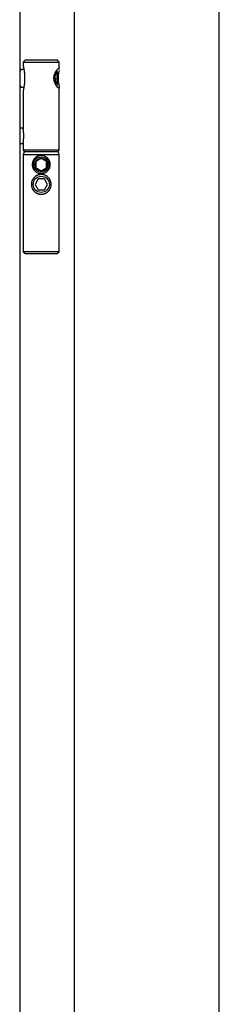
# Model space of a CAD drawing. Header units: millimetres. Extents: x -6500 to 4200, y 0 to 5940.
# Tile 138 of 157: x 1340 to 1451, y 4213 to 4760. Entities that reach past the tile are written whole.
import ezdxf

# ---------------------------------------------------------------- set-up
doc = ezdxf.new("R2010")
doc.units = ezdxf.units.MM
doc.layers.add('152', color=250, linetype='Continuous')

msp = doc.modelspace()

# ---------------------------------------------------------------- linework, layer by layer
at = {"layer": '152', "linetype": 'Continuous', "lineweight": -3}
for p, q in [((1451.27, 3274.76), (1451.27, 5420.76)), ((1370.77, 3274.76), (1370.77, 5340.26)), ((1340.27, 5307.76), (1340.27, 3279.76)), ((1343.27, 4737.76), (1342.27, 4736.76)), ((1342.27, 4736.76), (1342.27, 4734.89)), ((1342.27, 4736.76), (1362.05, 4736.76)), ((1361.07, 4737.76), (1343.27, 4737.76)), ((1361.27, 4737.76), (1361.07, 4737.76)), ((1362.27, 4736.76), (1361.27, 4737.76)), ((1362.05, 4736.76), (1362.27, 4736.76)), ((1362.27, 4732.84), (1362.27, 4736.76)), ((1341.11, 4732.71), (1340.27, 4732.67)), ((1342.59, 4732.71), (1341.12, 4732.71)), ((1342.99, 4729.97), (1342.99, 4725.55)), ((1360.26, 4731.1), (1359.83, 4728.33)), ((1360.98, 4730.68), (1360.2, 4730.68)), ((1360.98, 4730.68), (1360.26, 4731.1)), ((1361.26, 4727.49), (1360.98, 4730.68)), ((1359.83, 4728.33), (1360.11, 4725.14)), ((1361.26, 4727.49), (1359.9, 4727.49)), ((1360.11, 4725.14), (1360.83, 4724.72)), ((1360.83, 4724.72), (1361.26, 4727.49)), ((1340.27, 4722.85), (1341.11, 4722.81)), ((1341.12, 4722.81), (1342.58, 4722.81)), ((1342.27, 4720.64), (1342.27, 4699.47)), ((1362.27, 4687.76), (1362.27, 4722.76)), ((1342.27, 4700.06), (1340.27, 4700.06)), ((1342.27, 4692.04), (1342.27, 4687.76)), ((1340.27, 4691.46), (1342.27, 4691.46)), ((1342.27, 4687.76), (1343.27, 4686.76)), ((1362.05, 4687.76), (1342.27, 4687.76)), ((1342.77, 4686.76), (1342.27, 4685.26)), ((1361.77, 4686.76), (1342.77, 4686.76)), ((1361.27, 4686.76), (1362.27, 4687.76)), ((1362.27, 4685.26), (1361.77, 4686.76)), ((1362.27, 4687.76), (1362.05, 4687.76)), ((1342.27, 4685.26), (1342.27, 4631.16)), ((1362.27, 4685.26), (1342.27, 4685.26)), ((1362.27, 4631.16), (1362.27, 4685.26)), ((1350.54, 4671.76), (1348.81, 4668.76)), ((1354, 4671.76), (1350.54, 4671.76)), ((1355.74, 4668.76), (1354, 4671.76)), ((1348.81, 4668.76), (1350.54, 4665.76)), ((1350.54, 4665.76), (1354, 4665.76)), ((1354, 4665.76), (1355.74, 4668.76)), ((1342.27, 4631.16), (1343.77, 4630.16)), ((1362.27, 4631.16), (1342.27, 4631.16)), ((1360.77, 4630.16), (1343.77, 4630.16)), ((1360.77, 4630.16), (1362.27, 4631.16))]:
    msp.add_line(p, q, dxfattribs=at)
for centre, radius in [((1352.27, 4679.76), 4.25), ((1352.27, 4679.76), 3.5), ((1352.27, 4668.76), 4.5)]:
    msp.add_circle(centre, radius, dxfattribs=at)
msp.add_arc((1352.27, 4679.76), 5, 113.2424, 207.1293, dxfattribs=at)
for centre, major_axis, start_param, end_param in [((1341.12, 4727.76), (0, 4.95), 0, 0.970259), ((1360.59, 4727.76), (0, -4.5), 0.10643, 3.035083), ((1341.12, 4727.76), (0, 4.95), 2.171234, 3.141604)]:
    msp.add_ellipse(centre, major_axis=major_axis, ratio=0.207912, start_param=start_param, end_param=end_param, dxfattribs=at)
for points, knots in [([(1342.27, 4734.93), (1342.27, 4734.86), (1342.28, 4734.78), (1342.29, 4734.6), (1342.3, 4734.5), (1342.31, 4734.36), (1342.32, 4734.33), (1342.33, 4734.28), (1342.33, 4734.25), (1342.34, 4734.17), (1342.35, 4734.11), (1342.38, 4733.93), (1342.4, 4733.8), (1342.44, 4733.55), (1342.46, 4733.42), (1342.51, 4733.15), (1342.53, 4733.01), (1342.57, 4732.79), (1342.59, 4732.72), (1342.61, 4732.57), (1342.62, 4732.49), (1342.66, 4732.27), (1342.69, 4732.11), (1342.74, 4731.8), (1342.77, 4731.64), (1342.82, 4731.32), (1342.87, 4730.99), (1342.91, 4730.66), (1342.94, 4730.45), (1342.94, 4730.4), (1342.95, 4730.32), (1342.96, 4730.27), (1342.97, 4730.14), (1342.98, 4730.06), (1342.99, 4729.97)], [0, 0, 0, 0, 0.076908, 0.076908, 0.160826, 0.160826, 0.181805, 0.181805, 0.202785, 0.202785, 0.244743, 0.244743, 0.328661, 0.328661, 0.412578, 0.412578, 0.496496, 0.496496, 0.538454, 0.538454, 0.580413, 0.580413, 0.66433, 0.66433, 0.748248, 0.748248, 0.832165, 0.916083, 0.916083, 0.937062, 0.937062, 0.958041, 0.958041, 1, 1, 1, 1]), ([(1362.05, 4722.26), (1362.01, 4722.26), (1361.97, 4722.27), (1361.88, 4722.31), (1361.82, 4722.33), (1361.71, 4722.41), (1361.65, 4722.45), (1361.57, 4722.52), (1361.55, 4722.53), (1361.52, 4722.56), (1361.47, 4722.61), (1361.42, 4722.66), (1361.31, 4722.76), (1361.24, 4722.84), (1361.09, 4723.01), (1361.02, 4723.1), (1360.92, 4723.22), (1360.9, 4723.25), (1360.86, 4723.3), (1360.8, 4723.38), (1360.74, 4723.46), (1360.63, 4723.63), (1360.55, 4723.75), (1360.4, 4724), (1360.32, 4724.13), (1360.21, 4724.33), (1360.17, 4724.4), (1360.12, 4724.51), (1360.1, 4724.54), (1360.06, 4724.62), (1360.04, 4724.65), (1359.96, 4724.84), (1359.89, 4724.99), (1359.76, 4725.3), (1359.7, 4725.46), (1359.6, 4725.79), (1359.55, 4725.95), (1359.49, 4726.17), (1359.48, 4726.22), (1359.46, 4726.3), (1359.43, 4726.44), (1359.41, 4726.57), (1359.36, 4726.84), (1359.34, 4727.01), (1359.31, 4727.38), (1359.3, 4727.56), (1359.3, 4727.83), (1359.3, 4727.93), (1359.3, 4728.07), (1359.31, 4728.11), (1359.31, 4728.2), (1359.32, 4728.25), (1359.33, 4728.48), (1359.36, 4728.66), (1359.42, 4729.02), (1359.45, 4729.19), (1359.51, 4729.41), (1359.52, 4729.45), (1359.54, 4729.54), (1359.55, 4729.58), (1359.59, 4729.71), (1359.62, 4729.79), (1359.7, 4730.04), (1359.76, 4730.2), (1359.88, 4730.52), (1359.95, 4730.67), (1360.04, 4730.85), (1360.05, 4730.89), (1360.09, 4730.96), (1360.11, 4731), (1360.16, 4731.11), (1360.2, 4731.18), (1360.31, 4731.38), (1360.39, 4731.51), (1360.54, 4731.76), (1360.62, 4731.88), (1360.74, 4732.05), (1360.78, 4732.1), (1360.84, 4732.18), (1360.86, 4732.21), (1360.89, 4732.26), (1360.91, 4732.29), (1361.01, 4732.41), (1361.09, 4732.51), (1361.24, 4732.68), (1361.31, 4732.75), (1361.45, 4732.89), (1361.51, 4732.96), (1361.61, 4733.04), (1361.64, 4733.06), (1361.7, 4733.11), (1361.73, 4733.13), (1361.82, 4733.18), (1361.92, 4733.24), (1362.01, 4733.26), (1362.07, 4733.26), (1362.09, 4733.26), (1362.11, 4733.25), (1362.12, 4733.25), (1362.13, 4733.24), (1362.14, 4733.24), (1362.18, 4733.22), (1362.2, 4733.19), (1362.24, 4733.12), (1362.25, 4733.07), (1362.26, 4732.99), (1362.27, 4732.97), (1362.27, 4732.92), (1362.27, 4732.9), (1362.27, 4732.87), (1362.27, 4732.86), (1362.27, 4732.85)], [0, 0, 0, 0, 0.027833, 0.027833, 0.055667, 0.055667, 0.0835, 0.0835, 0.090459, 0.090459, 0.097417, 0.111334, 0.111334, 0.139167, 0.139167, 0.167001, 0.167001, 0.173959, 0.173959, 0.180917, 0.194834, 0.194834, 0.222668, 0.222668, 0.250501, 0.250501, 0.264418, 0.264418, 0.271376, 0.271376, 0.278335, 0.278335, 0.306168, 0.306168, 0.334002, 0.334002, 0.361835, 0.361835, 0.368793, 0.368793, 0.375752, 0.389668, 0.389668, 0.417502, 0.417502, 0.445335, 0.445335, 0.459252, 0.459252, 0.46621, 0.46621, 0.473169, 0.473169, 0.501002, 0.501002, 0.528836, 0.528836, 0.535794, 0.535794, 0.542752, 0.542752, 0.556669, 0.556669, 0.584503, 0.584503, 0.612336, 0.612336, 0.619294, 0.619294, 0.626253, 0.626253, 0.64017, 0.64017, 0.668003, 0.668003, 0.695836, 0.695836, 0.709753, 0.709753, 0.716712, 0.716712, 0.72367, 0.72367, 0.751503, 0.751503, 0.779337, 0.779337, 0.80717, 0.80717, 0.821087, 0.821087, 0.835004, 0.835004, 0.862837, 0.890671, 0.890671, 0.904587, 0.904587, 0.911546, 0.911546, 0.918504, 0.918504, 0.946338, 0.946338, 0.974171, 0.974171, 0.988088, 0.988088, 0.995046, 0.995046, 1, 1, 1, 1]), ([(1362.17, 4732.07), (1362.17, 4732.05), (1362.17, 4732.03), (1362.14, 4731.9), (1362.12, 4731.78), (1362.07, 4731.53), (1362.04, 4731.4), (1361.98, 4731.13), (1361.95, 4730.99), (1361.92, 4730.8), (1361.91, 4730.77), (1361.9, 4730.69), (1361.87, 4730.58), (1361.85, 4730.46), (1361.81, 4730.23), (1361.78, 4730.07), (1361.73, 4729.74), (1361.71, 4729.57), (1361.68, 4729.31), (1361.67, 4729.23), (1361.65, 4729.09), (1361.65, 4729.05), (1361.64, 4728.96), (1361.64, 4728.91), (1361.62, 4728.69), (1361.6, 4728.51), (1361.59, 4728.15), (1361.58, 4727.96), (1361.58, 4727.6), (1361.59, 4727.41), (1361.6, 4727.18), (1361.6, 4727.14), (1361.6, 4727.05), (1361.61, 4726.91), (1361.62, 4726.77), (1361.64, 4726.5), (1361.66, 4726.33), (1361.7, 4725.98), (1361.73, 4725.81), (1361.78, 4725.48), (1361.81, 4725.31), (1361.86, 4725), (1361.89, 4724.85), (1361.95, 4724.55), (1361.98, 4724.41), (1362.04, 4724.14), (1362.06, 4724.01), (1362.11, 4723.76), (1362.14, 4723.64), (1362.18, 4723.41), (1362.2, 4723.31), (1362.23, 4723.16), (1362.23, 4723.11), (1362.24, 4723.06)], [0, 0, 0, 0, 0.0096, 0.0096, 0.060395, 0.060395, 0.11119, 0.11119, 0.161984, 0.161984, 0.174683, 0.174683, 0.187382, 0.212779, 0.212779, 0.263574, 0.263574, 0.314369, 0.314369, 0.339766, 0.339766, 0.352465, 0.352465, 0.365164, 0.365164, 0.415959, 0.415959, 0.466754, 0.466754, 0.517548, 0.517548, 0.530247, 0.530247, 0.542946, 0.568343, 0.568343, 0.619138, 0.619138, 0.669933, 0.669933, 0.720728, 0.720728, 0.771523, 0.771523, 0.822317, 0.822317, 0.873112, 0.873112, 0.923907, 0.923907, 0.974702, 0.974702, 1, 1, 1, 1]), ([(1342.99, 4725.55), (1342.98, 4725.38), (1342.96, 4725.21), (1342.92, 4724.95), (1342.91, 4724.87), (1342.9, 4724.74), (1342.89, 4724.7), (1342.88, 4724.61), (1342.85, 4724.4), (1342.79, 4724.04), (1342.74, 4723.72), (1342.69, 4723.41), (1342.67, 4723.26), (1342.61, 4722.96), (1342.59, 4722.81), (1342.55, 4722.6), (1342.53, 4722.49), (1342.51, 4722.38), (1342.5, 4722.31), (1342.49, 4722.28), (1342.46, 4722.11), (1342.44, 4721.97), (1342.4, 4721.72), (1342.38, 4721.59), (1342.34, 4721.36), (1342.33, 4721.24), (1342.31, 4721.08), (1342.3, 4721.03), (1342.29, 4720.95), (1342.29, 4720.93), (1342.29, 4720.88), (1342.28, 4720.85), (1342.28, 4720.74), (1342.27, 4720.66), (1342.27, 4720.59)], [0, 0, 0, 0, 0.083882, 0.083882, 0.125823, 0.125823, 0.146793, 0.146793, 0.167764, 0.251645, 0.335527, 0.335527, 0.419409, 0.419409, 0.503291, 0.503291, 0.545232, 0.566202, 0.566202, 0.587173, 0.587173, 0.671055, 0.671055, 0.754936, 0.754936, 0.838818, 0.838818, 0.880759, 0.880759, 0.90173, 0.90173, 0.9227, 0.9227, 1, 1, 1, 1]), ([(1362.27, 4722.68), (1362.27, 4722.62), (1362.27, 4722.56), (1362.25, 4722.45), (1362.24, 4722.41), (1362.22, 4722.36), (1362.21, 4722.35), (1362.2, 4722.34), (1362.19, 4722.32), (1362.15, 4722.29), (1362.12, 4722.27), (1362.1, 4722.26), (1362.09, 4722.26), (1362.07, 4722.26), (1362.06, 4722.26), (1362.06, 4722.26), (1362.06, 4722.26), (1362.05, 4722.26)], [0, 0, 0, 0, 0.238389, 0.238389, 0.49226, 0.49226, 0.555727, 0.555727, 0.619195, 0.74613, 0.873065, 0.873065, 0.936532, 0.968266, 0.984133, 0.984133, 1, 1, 1, 1]), ([(1342.27, 4692), (1342.27, 4692.06), (1342.27, 4692.12), (1342.28, 4692.27), (1342.29, 4692.35), (1342.3, 4692.48), (1342.3, 4692.53), (1342.31, 4692.6), (1342.31, 4692.62), (1342.32, 4692.67), (1342.32, 4692.69), (1342.33, 4692.82), (1342.34, 4692.92), (1342.37, 4693.13), (1342.38, 4693.25), (1342.4, 4693.48), (1342.42, 4693.6), (1342.43, 4693.75), (1342.44, 4693.78), (1342.44, 4693.85), (1342.45, 4693.94), (1342.46, 4694.04), (1342.48, 4694.23), (1342.49, 4694.36), (1342.51, 4694.63), (1342.52, 4694.77), (1342.53, 4694.97), (1342.53, 4695.04), (1342.54, 4695.15), (1342.54, 4695.19), (1342.54, 4695.26), (1342.54, 4695.29), (1342.54, 4695.47), (1342.55, 4695.76), (1342.54, 4696.04), (1342.54, 4696.25), (1342.54, 4696.36), (1342.53, 4696.46), (1342.53, 4696.53), (1342.53, 4696.57), (1342.52, 4696.74), (1342.51, 4696.88), (1342.49, 4697.15), (1342.48, 4697.28), (1342.46, 4697.54), (1342.44, 4697.67), (1342.43, 4697.83), (1342.42, 4697.86), (1342.42, 4697.92), (1342.41, 4698.01), (1342.4, 4698.1), (1342.38, 4698.27), (1342.37, 4698.38), (1342.34, 4698.6), (1342.33, 4698.7), (1342.32, 4698.82), (1342.32, 4698.85), (1342.31, 4698.9), (1342.31, 4698.92), (1342.3, 4698.99), (1342.3, 4699.04), (1342.29, 4699.17), (1342.28, 4699.25), (1342.27, 4699.39), (1342.27, 4699.45), (1342.27, 4699.51)], [0, 0, 0, 0, 0.038757, 0.038757, 0.084895, 0.084895, 0.107964, 0.107964, 0.119499, 0.119499, 0.131034, 0.131034, 0.177172, 0.177172, 0.22331, 0.22331, 0.269448, 0.269448, 0.280983, 0.280983, 0.292517, 0.315586, 0.315586, 0.361725, 0.361725, 0.407863, 0.407863, 0.430932, 0.430932, 0.442467, 0.442467, 0.454001, 0.454001, 0.500139, 0.546278, 0.546278, 0.569347, 0.580881, 0.580881, 0.592416, 0.592416, 0.638554, 0.638554, 0.684692, 0.684692, 0.730831, 0.730831, 0.742365, 0.742365, 0.7539, 0.776969, 0.776969, 0.823107, 0.823107, 0.869245, 0.869245, 0.88078, 0.88078, 0.892315, 0.892315, 0.915384, 0.915384, 0.961522, 0.961522, 1, 1, 1, 1]), ([(1352.27, 4684.76), (1352.29, 4684.76), (1352.31, 4684.76), (1352.36, 4684.76), (1352.42, 4684.76), (1352.48, 4684.76), (1352.61, 4684.75), (1352.73, 4684.74), (1352.86, 4684.73), (1352.94, 4684.72), (1352.98, 4684.71), (1353.11, 4684.69), (1353.19, 4684.68), (1353.43, 4684.63), (1353.59, 4684.59), (1353.9, 4684.49), (1354.06, 4684.43), (1354.28, 4684.34), (1354.4, 4684.29), (1354.51, 4684.23), (1354.58, 4684.2), (1354.62, 4684.18), (1354.8, 4684.08), (1354.94, 4683.99), (1355.2, 4683.81), (1355.33, 4683.72), (1355.58, 4683.51), (1355.7, 4683.4), (1355.84, 4683.26), (1355.87, 4683.23), (1355.92, 4683.17), (1355.95, 4683.14), (1356.03, 4683.05), (1356.09, 4682.99), (1356.24, 4682.81), (1356.34, 4682.68), (1356.52, 4682.41), (1356.6, 4682.27), (1356.71, 4682.05), (1356.75, 4681.98), (1356.8, 4681.87), (1356.82, 4681.83), (1356.85, 4681.76), (1356.87, 4681.72), (1356.95, 4681.53), (1357.01, 4681.38), (1357.1, 4681.06), (1357.14, 4680.9), (1357.19, 4680.66), (1357.2, 4680.58), (1357.23, 4680.41), (1357.24, 4680.33), (1357.26, 4680.08), (1357.28, 4679.75), (1357.26, 4679.42), (1357.24, 4679.17), (1357.22, 4679.05), (1357.2, 4678.92), (1357.19, 4678.84), (1357.18, 4678.8), (1357.14, 4678.59), (1357.1, 4678.44), (1357, 4678.12), (1356.94, 4677.97), (1356.82, 4677.67), (1356.75, 4677.52), (1356.65, 4677.35), (1356.63, 4677.31), (1356.59, 4677.24), (1356.57, 4677.2), (1356.51, 4677.1), (1356.46, 4677.03), (1356.33, 4676.83), (1356.23, 4676.7), (1356.03, 4676.45), (1355.92, 4676.34), (1355.75, 4676.17), (1355.66, 4676.08), (1355.57, 4676), (1355.51, 4675.95), (1355.48, 4675.92), (1355.32, 4675.79), (1355.19, 4675.7), (1354.92, 4675.52), (1354.78, 4675.43), (1354.57, 4675.32), (1354.46, 4675.26), (1354.35, 4675.21), (1354.27, 4675.18), (1354.23, 4675.16), (1354.04, 4675.08), (1353.89, 4675.03), (1353.57, 4674.93), (1353.41, 4674.89), (1353.17, 4674.84), (1353.05, 4674.82), (1352.92, 4674.8), (1352.84, 4674.79), (1352.8, 4674.79), (1352.59, 4674.77), (1352.42, 4674.76), (1352.09, 4674.76), (1351.76, 4674.78), (1351.43, 4674.83), (1351.23, 4674.87), (1351.19, 4674.88), (1351.11, 4674.9), (1351.07, 4674.91), (1350.95, 4674.94), (1350.87, 4674.96), (1350.63, 4675.03), (1350.48, 4675.09), (1350.18, 4675.22), (1350.03, 4675.29), (1349.82, 4675.4), (1349.71, 4675.46), (1349.61, 4675.53), (1349.54, 4675.57), (1349.51, 4675.59), (1349.34, 4675.71), (1349.21, 4675.81), (1348.96, 4676.01), (1348.84, 4676.12), (1348.62, 4676.35), (1348.51, 4676.46), (1348.38, 4676.62), (1348.35, 4676.65), (1348.3, 4676.72), (1348.28, 4676.75), (1348.21, 4676.85), (1348.16, 4676.91), (1348.03, 4677.11), (1347.94, 4677.25), (1347.79, 4677.54), (1347.72, 4677.68), (1347.64, 4677.87), (1347.63, 4677.91), (1347.6, 4677.99), (1347.58, 4678.03), (1347.54, 4678.14), (1347.51, 4678.22), (1347.44, 4678.46), (1347.4, 4678.62), (1347.34, 4678.94), (1347.31, 4679.1), (1347.29, 4679.31), (1347.29, 4679.35), (1347.28, 4679.44), (1347.28, 4679.48), (1347.27, 4679.61), (1347.27, 4679.69), (1347.27, 4679.94), (1347.29, 4680.27), (1347.34, 4680.59), (1347.39, 4680.84), (1347.41, 4680.92), (1347.44, 4681.04), (1347.45, 4681.08), (1347.47, 4681.16), (1347.48, 4681.2), (1347.54, 4681.39), (1347.6, 4681.55), (1347.72, 4681.85), (1347.79, 4681.99), (1347.95, 4682.28), (1348.03, 4682.41), (1348.14, 4682.58), (1348.17, 4682.62), (1348.21, 4682.68), (1348.24, 4682.71), (1348.31, 4682.81), (1348.36, 4682.88), (1348.51, 4683.06), (1348.62, 4683.18), (1348.85, 4683.41), (1348.97, 4683.52), (1349.15, 4683.67), (1349.22, 4683.72), (1349.31, 4683.79), (1349.35, 4683.82), (1349.41, 4683.86), (1349.45, 4683.89), (1349.62, 4684), (1349.75, 4684.08), (1350.04, 4684.24), (1350.19, 4684.31), (1350.41, 4684.4), (1350.53, 4684.45), (1350.64, 4684.49), (1350.72, 4684.51), (1350.76, 4684.53), (1350.96, 4684.59), (1351.12, 4684.63), (1351.44, 4684.69), (1351.61, 4684.72), (1351.94, 4684.75), (1352.1, 4684.76), (1352.27, 4684.76)], [0, 0, 0, 0, 0.001953, 0.001953, 0.003906, 0.007812, 0.007812, 0.015625, 0.019531, 0.019531, 0.023437, 0.023437, 0.03125, 0.03125, 0.046875, 0.046875, 0.0625, 0.0625, 0.070312, 0.074219, 0.074219, 0.078125, 0.078125, 0.09375, 0.09375, 0.109375, 0.109375, 0.125, 0.125, 0.128906, 0.128906, 0.132812, 0.132812, 0.140625, 0.140625, 0.15625, 0.15625, 0.171875, 0.171875, 0.179687, 0.179687, 0.183594, 0.183594, 0.1875, 0.1875, 0.203125, 0.203125, 0.21875, 0.21875, 0.226562, 0.226562, 0.234375, 0.234375, 0.25, 0.265625, 0.265625, 0.273437, 0.277344, 0.277344, 0.28125, 0.28125, 0.296875, 0.296875, 0.3125, 0.3125, 0.328125, 0.328125, 0.332031, 0.332031, 0.335937, 0.335937, 0.34375, 0.34375, 0.359375, 0.359375, 0.375, 0.375, 0.382812, 0.386719, 0.386719, 0.390625, 0.390625, 0.40625, 0.40625, 0.421875, 0.421875, 0.429687, 0.433594, 0.433594, 0.4375, 0.4375, 0.453125, 0.453125, 0.46875, 0.46875, 0.476562, 0.480469, 0.480469, 0.484375, 0.484375, 0.5, 0.5, 0.515625, 0.53125, 0.53125, 0.535156, 0.535156, 0.539062, 0.539062, 0.546875, 0.546875, 0.5625, 0.5625, 0.578125, 0.578125, 0.585937, 0.589844, 0.589844, 0.59375, 0.59375, 0.609375, 0.609375, 0.625, 0.625, 0.640625, 0.640625, 0.644531, 0.644531, 0.648437, 0.648437, 0.65625, 0.65625, 0.671875, 0.671875, 0.6875, 0.6875, 0.691406, 0.691406, 0.695312, 0.695312, 0.703125, 0.703125, 0.71875, 0.71875, 0.734375, 0.734375, 0.738281, 0.738281, 0.742187, 0.742187, 0.75, 0.75, 0.765625, 0.78125, 0.78125, 0.789062, 0.789062, 0.792969, 0.792969, 0.796875, 0.796875, 0.8125, 0.8125, 0.828125, 0.828125, 0.84375, 0.84375, 0.847656, 0.847656, 0.851562, 0.851562, 0.859375, 0.859375, 0.875, 0.875, 0.890625, 0.890625, 0.898437, 0.898437, 0.902344, 0.902344, 0.90625, 0.90625, 0.921875, 0.921875, 0.9375, 0.9375, 0.945312, 0.949219, 0.949219, 0.953125, 0.953125, 0.96875, 0.96875, 0.984375, 0.984375, 1, 1, 1, 1]), ([(1352.27, 4683.22), (1352.16, 4683.16), (1352.05, 4683.09), (1351.87, 4682.99), (1351.81, 4682.96), (1351.69, 4682.89), (1351.63, 4682.85), (1351.54, 4682.8), (1351.5, 4682.78), (1351.44, 4682.74), (1351.41, 4682.73), (1351.31, 4682.67), (1351.24, 4682.63), (1351.11, 4682.55), (1351.04, 4682.52), (1350.94, 4682.46), (1350.89, 4682.43), (1350.84, 4682.4), (1350.8, 4682.38), (1350.79, 4682.37), (1350.63, 4682.28), (1350.5, 4682.2), (1350.3, 4682.09), (1350.23, 4682.05), (1350.15, 4682), (1350.13, 4681.99), (1350.1, 4681.97), (1350.05, 4681.94), (1350.01, 4681.92), (1349.85, 4681.83), (1349.73, 4681.76), (1349.5, 4681.62), (1349.38, 4681.56), (1349.27, 4681.49)], [0, 0, 0, 0, 0.125, 0.125, 0.1875, 0.1875, 0.25, 0.25, 0.28125, 0.28125, 0.3125, 0.3125, 0.375, 0.375, 0.4375, 0.4375, 0.46875, 0.484375, 0.484375, 0.5, 0.5, 0.625, 0.625, 0.6875, 0.6875, 0.703125, 0.703125, 0.71875, 0.75, 0.75, 0.875, 0.875, 1, 1, 1, 1]), ([(1349.27, 4681.49), (1349.27, 4681.37), (1349.27, 4681.23), (1349.27, 4681.06), (1349.27, 4681.03), (1349.27, 4680.96), (1349.27, 4680.93), (1349.27, 4680.82), (1349.27, 4680.75), (1349.27, 4680.53), (1349.27, 4680.38), (1349.27, 4680.21), (1349.27, 4680.19), (1349.27, 4680.15), (1349.27, 4680.09), (1349.27, 4680.03), (1349.27, 4679.91), (1349.27, 4679.76), (1349.27, 4679.6), (1349.27, 4679.48), (1349.27, 4679.44), (1349.27, 4679.36), (1349.27, 4679.32), (1349.27, 4679.13), (1349.27, 4678.98), (1349.27, 4678.77), (1349.27, 4678.7), (1349.27, 4678.59), (1349.27, 4678.56), (1349.27, 4678.49), (1349.27, 4678.45), (1349.27, 4678.28), (1349.27, 4678.15), (1349.27, 4678.03)], [0, 0, 0, 0, 0.125, 0.125, 0.15625, 0.15625, 0.1875, 0.1875, 0.25, 0.25, 0.375, 0.375, 0.390625, 0.390625, 0.40625, 0.4375, 0.4375, 0.5, 0.5625, 0.5625, 0.59375, 0.59375, 0.625, 0.625, 0.75, 0.75, 0.8125, 0.8125, 0.84375, 0.84375, 0.875, 0.875, 1, 1, 1, 1]), ([(1355.27, 4681.49), (1355.16, 4681.56), (1355.05, 4681.62), (1354.87, 4681.72), (1354.81, 4681.76), (1354.69, 4681.83), (1354.63, 4681.86), (1354.54, 4681.92), (1354.5, 4681.94), (1354.44, 4681.97), (1354.41, 4681.99), (1354.31, 4682.05), (1354.24, 4682.09), (1354.11, 4682.16), (1354.04, 4682.2), (1353.94, 4682.26), (1353.89, 4682.29), (1353.84, 4682.32), (1353.8, 4682.34), (1353.79, 4682.35), (1353.63, 4682.44), (1353.5, 4682.52), (1353.3, 4682.63), (1353.23, 4682.67), (1353.15, 4682.72), (1353.13, 4682.73), (1353.1, 4682.74), (1353.05, 4682.77), (1353.01, 4682.8), (1352.85, 4682.89), (1352.73, 4682.96), (1352.5, 4683.1), (1352.38, 4683.16), (1352.27, 4683.22)], [0, 0, 0, 0, 0.125, 0.125, 0.1875, 0.1875, 0.25, 0.25, 0.28125, 0.28125, 0.3125, 0.3125, 0.375, 0.375, 0.4375, 0.4375, 0.46875, 0.484375, 0.484375, 0.5, 0.5, 0.625, 0.625, 0.6875, 0.6875, 0.703125, 0.703125, 0.71875, 0.75, 0.75, 0.875, 0.875, 1, 1, 1, 1]), ([(1355.27, 4678.03), (1355.27, 4678.15), (1355.27, 4678.28), (1355.27, 4678.45), (1355.27, 4678.49), (1355.27, 4678.56), (1355.27, 4678.59), (1355.27, 4678.7), (1355.27, 4678.77), (1355.27, 4678.98), (1355.27, 4679.13), (1355.27, 4679.32), (1355.27, 4679.36), (1355.27, 4679.44), (1355.27, 4679.48), (1355.27, 4679.6), (1355.27, 4679.76), (1355.27, 4679.91), (1355.27, 4680.03), (1355.27, 4680.09), (1355.27, 4680.15), (1355.27, 4680.19), (1355.27, 4680.21), (1355.27, 4680.38), (1355.27, 4680.53), (1355.27, 4680.75), (1355.27, 4680.82), (1355.27, 4680.93), (1355.27, 4680.96), (1355.27, 4681.03), (1355.27, 4681.06), (1355.27, 4681.23), (1355.27, 4681.37), (1355.27, 4681.49)], [0, 0, 0, 0, 0.125, 0.125, 0.15625, 0.15625, 0.1875, 0.1875, 0.25, 0.25, 0.375, 0.375, 0.40625, 0.40625, 0.4375, 0.4375, 0.5, 0.5625, 0.5625, 0.59375, 0.609375, 0.609375, 0.625, 0.625, 0.75, 0.75, 0.8125, 0.8125, 0.84375, 0.84375, 0.875, 0.875, 1, 1, 1, 1]), ([(1349.27, 4678.03), (1349.38, 4677.96), (1349.5, 4677.9), (1349.67, 4677.8), (1349.73, 4677.76), (1349.85, 4677.69), (1349.91, 4677.66), (1350.01, 4677.6), (1350.04, 4677.59), (1350.1, 4677.55), (1350.14, 4677.53), (1350.23, 4677.47), (1350.3, 4677.43), (1350.43, 4677.36), (1350.5, 4677.32), (1350.6, 4677.26), (1350.65, 4677.23), (1350.7, 4677.2), (1350.74, 4677.18), (1350.75, 4677.17), (1350.91, 4677.08), (1351.05, 4677), (1351.24, 4676.89), (1351.31, 4676.85), (1351.39, 4676.8), (1351.41, 4676.79), (1351.44, 4676.78), (1351.49, 4676.75), (1351.54, 4676.72), (1351.69, 4676.63), (1351.81, 4676.56), (1352.05, 4676.43), (1352.16, 4676.36), (1352.27, 4676.3)], [0, 0, 0, 0, 0.125, 0.125, 0.1875, 0.1875, 0.25, 0.25, 0.28125, 0.28125, 0.3125, 0.3125, 0.375, 0.375, 0.4375, 0.4375, 0.46875, 0.484375, 0.484375, 0.5, 0.5, 0.625, 0.625, 0.6875, 0.6875, 0.703125, 0.703125, 0.71875, 0.75, 0.75, 0.875, 0.875, 1, 1, 1, 1]), ([(1352.27, 4676.3), (1352.38, 4676.36), (1352.5, 4676.43), (1352.67, 4676.53), (1352.73, 4676.56), (1352.85, 4676.63), (1352.91, 4676.67), (1353.01, 4676.72), (1353.04, 4676.74), (1353.1, 4676.78), (1353.14, 4676.8), (1353.23, 4676.85), (1353.3, 4676.89), (1353.43, 4676.97), (1353.5, 4677), (1353.6, 4677.06), (1353.65, 4677.09), (1353.7, 4677.12), (1353.74, 4677.14), (1353.75, 4677.15), (1353.91, 4677.24), (1354.05, 4677.32), (1354.24, 4677.44), (1354.31, 4677.47), (1354.39, 4677.52), (1354.41, 4677.53), (1354.44, 4677.55), (1354.49, 4677.58), (1354.54, 4677.6), (1354.69, 4677.69), (1354.81, 4677.76), (1355.05, 4677.9), (1355.16, 4677.96), (1355.27, 4678.03)], [0, 0, 0, 0, 0.125, 0.125, 0.1875, 0.1875, 0.25, 0.25, 0.28125, 0.28125, 0.3125, 0.3125, 0.375, 0.375, 0.4375, 0.4375, 0.46875, 0.484375, 0.484375, 0.5, 0.5, 0.625, 0.625, 0.6875, 0.6875, 0.703125, 0.703125, 0.71875, 0.75, 0.75, 0.875, 0.875, 1, 1, 1, 1]), ([(1352.27, 4663.26), (1352.26, 4663.26), (1352.25, 4663.26), (1352.22, 4663.26), (1352.19, 4663.26), (1352.11, 4663.26), (1352.04, 4663.26), (1351.9, 4663.27), (1351.72, 4663.29), (1351.49, 4663.32), (1351.35, 4663.34), (1351.26, 4663.35), (1351.21, 4663.36), (1350.99, 4663.41), (1350.81, 4663.45), (1350.46, 4663.56), (1350.3, 4663.62), (1349.97, 4663.76), (1349.8, 4663.84), (1349.57, 4663.97), (1349.49, 4664.01), (1349.34, 4664.11), (1349.26, 4664.16), (1349.04, 4664.31), (1348.9, 4664.41), (1348.63, 4664.64), (1348.5, 4664.76), (1348.25, 4665.01), (1348.13, 4665.14), (1347.9, 4665.41), (1347.8, 4665.55), (1347.6, 4665.85), (1347.51, 4666), (1347.34, 4666.31), (1347.26, 4666.48), (1347.12, 4666.81), (1347.06, 4666.98), (1346.96, 4667.33), (1346.91, 4667.5), (1346.86, 4667.77), (1346.84, 4667.91), (1346.82, 4668.05), (1346.81, 4668.14), (1346.8, 4668.18), (1346.78, 4668.41), (1346.77, 4668.6), (1346.77, 4668.96), (1346.78, 4669.15), (1346.82, 4669.51), (1346.85, 4669.69), (1346.89, 4669.91), (1346.9, 4669.96), (1346.92, 4670.05), (1346.94, 4670.09), (1346.97, 4670.23), (1346.99, 4670.31), (1347.07, 4670.57), (1347.14, 4670.74), (1347.28, 4671.07), (1347.35, 4671.23), (1347.48, 4671.46), (1347.55, 4671.58), (1347.62, 4671.69), (1347.66, 4671.77), (1347.69, 4671.8), (1347.81, 4671.99), (1347.92, 4672.13), (1348.14, 4672.4), (1348.26, 4672.53), (1348.51, 4672.78), (1348.64, 4672.9), (1348.81, 4673.04), (1348.85, 4673.07), (1348.92, 4673.12), (1348.95, 4673.15), (1349.06, 4673.23), (1349.13, 4673.28), (1349.36, 4673.43), (1349.51, 4673.52), (1349.82, 4673.69), (1349.98, 4673.77), (1350.19, 4673.85), (1350.24, 4673.87), (1350.32, 4673.9), (1350.36, 4673.92), (1350.49, 4673.97), (1350.58, 4673.99), (1350.84, 4674.07), (1351.02, 4674.12), (1351.37, 4674.19), (1351.56, 4674.22), (1351.79, 4674.24), (1351.83, 4674.24), (1351.92, 4674.25), (1351.97, 4674.25), (1352.11, 4674.26), (1352.2, 4674.26), (1352.48, 4674.26), (1352.84, 4674.24), (1353.2, 4674.18), (1353.47, 4674.13), (1353.56, 4674.11), (1353.74, 4674.06), (1353.83, 4674.04), (1354.09, 4673.96), (1354.26, 4673.89), (1354.59, 4673.75), (1354.75, 4673.68), (1355.06, 4673.51), (1355.21, 4673.41), (1355.4, 4673.29), (1355.43, 4673.26), (1355.5, 4673.21), (1355.54, 4673.18), (1355.65, 4673.1), (1355.72, 4673.05), (1355.92, 4672.88), (1356.05, 4672.76), (1356.3, 4672.51), (1356.42, 4672.38), (1356.58, 4672.18), (1356.64, 4672.11), (1356.72, 4672), (1356.74, 4671.96), (1356.79, 4671.89), (1356.82, 4671.85), (1356.94, 4671.67), (1357.03, 4671.52), (1357.2, 4671.2), (1357.28, 4671.04), (1357.38, 4670.79), (1357.41, 4670.71), (1357.46, 4670.58), (1357.48, 4670.54), (1357.5, 4670.45), (1357.52, 4670.41), (1357.58, 4670.19), (1357.63, 4670.02), (1357.7, 4669.66), (1357.73, 4669.48), (1357.75, 4669.25), (1357.75, 4669.2), (1357.76, 4669.11), (1357.76, 4669.07), (1357.77, 4668.93), (1357.77, 4668.83), (1357.77, 4668.56), (1357.76, 4668.38), (1357.72, 4668.01), (1357.7, 4667.84), (1357.64, 4667.57), (1357.61, 4667.44), (1357.58, 4667.3), (1357.55, 4667.22), (1357.54, 4667.17), (1357.47, 4666.95), (1357.41, 4666.79), (1357.27, 4666.46), (1357.19, 4666.3), (1357.02, 4665.99), (1356.93, 4665.84), (1356.81, 4665.65), (1356.78, 4665.62), (1356.73, 4665.54), (1356.71, 4665.51), (1356.63, 4665.4), (1356.57, 4665.33), (1356.4, 4665.13), (1356.29, 4665), (1356.04, 4664.75), (1355.91, 4664.63), (1355.7, 4664.46), (1355.6, 4664.38), (1355.49, 4664.3), (1355.42, 4664.25), (1355.38, 4664.22), (1355.2, 4664.1), (1355.05, 4664.01), (1354.73, 4663.84), (1354.57, 4663.76), (1354.32, 4663.66), (1354.2, 4663.61), (1354.07, 4663.56), (1353.98, 4663.53), (1353.94, 4663.52), (1353.72, 4663.45), (1353.54, 4663.41), (1353.18, 4663.33), (1353, 4663.31), (1352.64, 4663.27), (1352.46, 4663.26), (1352.27, 4663.26)], [0, 0, 0, 0, 0.000977, 0.000977, 0.001953, 0.003906, 0.007813, 0.007813, 0.015625, 0.023438, 0.027344, 0.027344, 0.03125, 0.03125, 0.046875, 0.046875, 0.0625, 0.0625, 0.078125, 0.078125, 0.085938, 0.085938, 0.09375, 0.09375, 0.109375, 0.109375, 0.125, 0.125, 0.140625, 0.140625, 0.15625, 0.15625, 0.171875, 0.171875, 0.1875, 0.1875, 0.203125, 0.203125, 0.21875, 0.21875, 0.226563, 0.230469, 0.230469, 0.234375, 0.234375, 0.25, 0.25, 0.265625, 0.265625, 0.28125, 0.28125, 0.285156, 0.285156, 0.289063, 0.289063, 0.296875, 0.296875, 0.3125, 0.3125, 0.328125, 0.328125, 0.335938, 0.339844, 0.339844, 0.34375, 0.34375, 0.359375, 0.359375, 0.375, 0.375, 0.390625, 0.390625, 0.394531, 0.394531, 0.398438, 0.398438, 0.40625, 0.40625, 0.421875, 0.421875, 0.4375, 0.4375, 0.441406, 0.441406, 0.445313, 0.445313, 0.453125, 0.453125, 0.46875, 0.46875, 0.484375, 0.484375, 0.488281, 0.488281, 0.492188, 0.492188, 0.5, 0.5, 0.515625, 0.53125, 0.53125, 0.539063, 0.539063, 0.546875, 0.546875, 0.5625, 0.5625, 0.578125, 0.578125, 0.59375, 0.59375, 0.597656, 0.597656, 0.601563, 0.601563, 0.609375, 0.609375, 0.625, 0.625, 0.640625, 0.640625, 0.648438, 0.648438, 0.652344, 0.652344, 0.65625, 0.65625, 0.671875, 0.671875, 0.6875, 0.6875, 0.695313, 0.695313, 0.699219, 0.699219, 0.703125, 0.703125, 0.71875, 0.71875, 0.734375, 0.734375, 0.738281, 0.738281, 0.742188, 0.742188, 0.75, 0.75, 0.765625, 0.765625, 0.78125, 0.78125, 0.789063, 0.792969, 0.792969, 0.796875, 0.796875, 0.8125, 0.8125, 0.828125, 0.828125, 0.84375, 0.84375, 0.847656, 0.847656, 0.851563, 0.851563, 0.859375, 0.859375, 0.875, 0.875, 0.890625, 0.890625, 0.898438, 0.902344, 0.902344, 0.90625, 0.90625, 0.921875, 0.921875, 0.9375, 0.9375, 0.945313, 0.949219, 0.949219, 0.953125, 0.953125, 0.96875, 0.96875, 0.984375, 0.984375, 1, 1, 1, 1])]:
    msp.add_open_spline(points, degree=3, knots=knots, dxfattribs=at)

doc.saveas('drawing.dxf')
